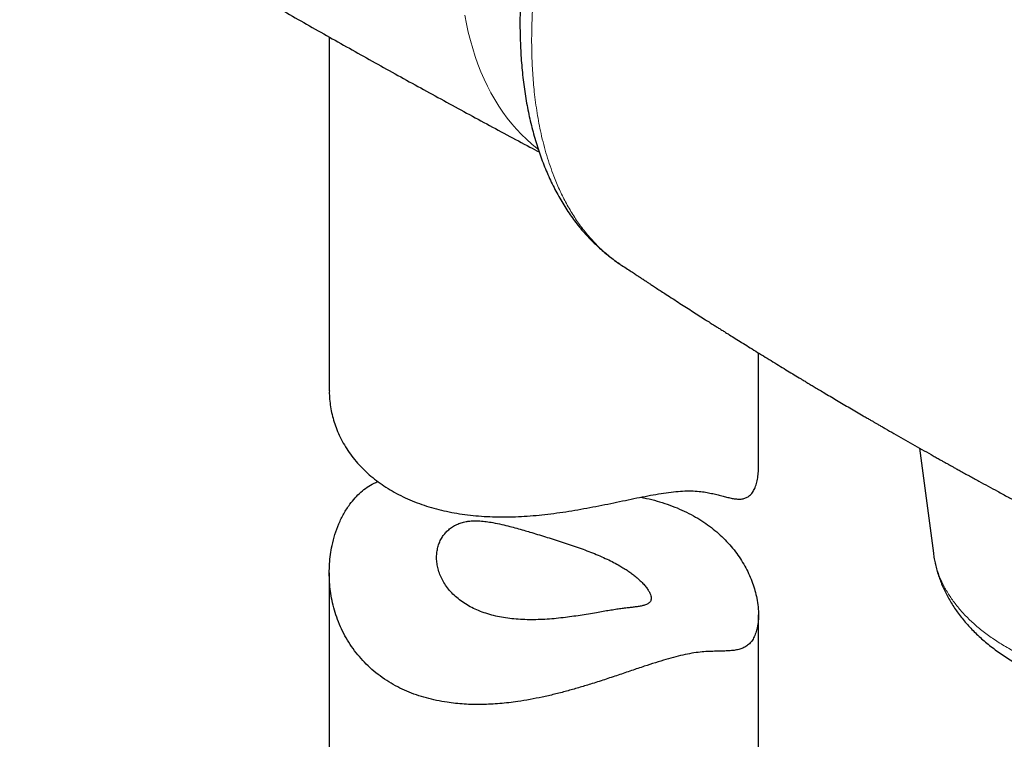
# Model space of a CAD drawing. Header units: millimetres. Extents: x 8 to 791, y 12 to 1717.
# Tile 22 of 256: x 618 to 652, y 470 to 495. Entities that reach past the tile are written whole.
import ezdxf

# ---------------------------------------------------------------- set-up
doc = ezdxf.new("R2010")
doc.units = ezdxf.units.MM

msp = doc.modelspace()

# ---------------------------------------------------------------- linework, layer by layer
at = {"color": 7, "linetype": 'Continuous', "lineweight": 30}
for p, q in [((628.879, 494.654), (628.879, 482.29)), ((639.041, 486.715), (639.037, 486.718)), ((643.879, 479.626), (643.879, 483.611)), ((649.501, 480.286), (649.989, 476.607)), ((628.879, 475.924), (628.879, 452.457)), ((643.879, 452.457), (643.879, 474.453))]:
    msp.add_line(p, q, dxfattribs=at)
at = {"color": 8, "linetype": 'Continuous', "lineweight": 0, "flags": 128}
msp.add_lwpolyline([(636.172, 490.737), (636.142, 490.76), (635.952, 490.914), (635.768, 491.078), (635.591, 491.25), (635.419, 491.431), (635.254, 491.621), (635.096, 491.82), (634.944, 492.027), (634.799, 492.242), (634.66, 492.466), (634.529, 492.698), (634.405, 492.937), (634.287, 493.185), (634.177, 493.44), (634.075, 493.702), (633.979, 493.972), (633.891, 494.249), (633.81, 494.532), (633.737, 494.823), (633.672, 495.119), (633.614, 495.422)], dxfattribs=at)
at = {"color": 8, "linetype": 'Continuous', "lineweight": 0}
for points, knots in [([(639.037, 486.718), (638.931, 486.791), (638.756, 486.912), (638.525, 487.104), (638.336, 487.274), (638.157, 487.454), (637.985, 487.641), (637.82, 487.838), (637.617, 488.102), (637.384, 488.446), (637.137, 488.875), (636.916, 489.323), (636.739, 489.746), (636.594, 490.144), (636.476, 490.511), (636.37, 490.891), (636.28, 491.266), (636.204, 491.634), (636.141, 491.993), (636.087, 492.36), (636.031, 492.825), (635.982, 493.394), (635.953, 494.045), (635.948, 494.683), (635.964, 495.304), (635.999, 495.939), (636.055, 496.59), (636.132, 497.252), (636.23, 497.928), (636.347, 498.614), (636.485, 499.303), (636.64, 499.993), (636.813, 500.683), (637.006, 501.379), (637.218, 502.08), (637.448, 502.784), (637.698, 503.49), (637.966, 504.197), (638.244, 504.884), (638.529, 505.548), (638.811, 506.169), (639.096, 506.764), (639.381, 507.336), (639.678, 507.902), (639.967, 508.429), (640.244, 508.916), (640.51, 509.365), (640.781, 509.809), (641.069, 510.263), (641.372, 510.725), (641.693, 511.195), (642.02, 511.656), (642.338, 512.088), (642.645, 512.491), (642.942, 512.867), (643.243, 513.235), (643.619, 513.68), (644.073, 514.192), (644.542, 514.69), (644.949, 515.099), (645.29, 515.43), (645.634, 515.75), (645.981, 516.058), (646.33, 516.355), (646.681, 516.64), (647.033, 516.913), (647.268, 517.084), (647.386, 517.169)], [0, 0, 0, 0, 0.01768, 0.029234, 0.040797, 0.051915, 0.063033, 0.074181, 0.085329, 0.105783, 0.126282, 0.14554, 0.164836, 0.178819, 0.192802, 0.206844, 0.220885, 0.233032, 0.24518, 0.257365, 0.269551, 0.290342, 0.31118, 0.329183, 0.347218, 0.365372, 0.383526, 0.401811, 0.420096, 0.438505, 0.456948, 0.474932, 0.492946, 0.511079, 0.529212, 0.547475, 0.565739, 0.584126, 0.602546, 0.619441, 0.636363, 0.651685, 0.667008, 0.682407, 0.697807, 0.710433, 0.723059, 0.735727, 0.748396, 0.762407, 0.776417, 0.790486, 0.804554, 0.816722, 0.82889, 0.841097, 0.853303, 0.874127, 0.894999, 0.90805, 0.921102, 0.934199, 0.947297, 0.960449, 0.9736, 0.9868, 1, 1, 1, 1]), ([(649.991, 476.607), (649.995, 476.578), (650.008, 476.463), (650.05, 476.268), (650.118, 476.022), (650.22, 475.745), (650.364, 475.435), (650.565, 475.098), (650.802, 474.773), (651.074, 474.46), (651.382, 474.159), (651.725, 473.872), (652.102, 473.599), (652.506, 473.345), (652.938, 473.109), (653.337, 472.92), (653.693, 472.771), (653.999, 472.653), (654.314, 472.544), (654.639, 472.442), (654.971, 472.349), (655.313, 472.264), (655.661, 472.188), (656.087, 472.107), (656.591, 472.03), (657.178, 471.966), (657.767, 471.927), (658.359, 471.911), (658.954, 471.92), (659.553, 471.952), (660.151, 472.01), (660.738, 472.091), (661.315, 472.195), (661.833, 472.31), (662.293, 472.431), (662.697, 472.552), (663.084, 472.682), (663.457, 472.822), (663.809, 472.967), (664.147, 473.121), (664.467, 473.28), (664.774, 473.446), (664.967, 473.563), (665.063, 473.621)], [0, 0, 0, 0, 0.007419, 0.028536, 0.048916, 0.069339, 0.099413, 0.129213, 0.159151, 0.188546, 0.218075, 0.24805, 0.277752, 0.307591, 0.336889, 0.366319, 0.38461, 0.402932, 0.421368, 0.439804, 0.458372, 0.47694, 0.495627, 0.514347, 0.544302, 0.573983, 0.6038, 0.633075, 0.66248, 0.692522, 0.722289, 0.752191, 0.78155, 0.811039, 0.833354, 0.855282, 0.877264, 0.898309, 0.919401, 0.939756, 0.960154, 0.980057, 1, 1, 1, 1])]:
    msp.add_open_spline(points, degree=3, knots=knots, dxfattribs=at)
at = {"color": 7, "linetype": 'Continuous', "lineweight": 30}
for points, knots in [([(646.529, 517.143), (646.524, 517.139), (646.436, 517.075), (646.268, 516.95), (646.029, 516.768), (645.793, 516.581), (645.548, 516.38), (645.288, 516.158), (645.017, 515.919), (644.742, 515.668), (644.469, 515.409), (644.199, 515.144), (643.93, 514.872), (643.663, 514.594), (643.399, 514.308), (643.138, 514.018), (642.882, 513.724), (642.629, 513.425), (642.378, 513.119), (642.129, 512.807), (641.884, 512.49), (641.641, 512.167), (641.402, 511.839), (641.166, 511.506), (640.932, 511.168), (640.702, 510.824), (640.475, 510.475), (640.252, 510.122), (640.033, 509.767), (639.82, 509.409), (639.611, 509.049), (639.407, 508.685), (639.207, 508.319), (639.011, 507.95), (638.82, 507.577), (638.633, 507.201), (638.45, 506.822), (638.271, 506.44), (638.097, 506.056), (637.929, 505.67), (637.766, 505.283), (637.607, 504.894), (637.454, 504.503), (637.306, 504.112), (637.163, 503.719), (637.026, 503.327), (636.895, 502.936), (636.771, 502.546), (636.652, 502.157), (636.539, 501.769), (636.432, 501.38), (636.33, 500.99), (636.234, 500.6), (636.143, 500.209), (636.058, 499.819), (635.98, 499.43), (635.908, 499.043), (635.842, 498.659), (635.783, 498.278), (635.73, 497.9), (635.683, 497.525), (635.643, 497.15), (635.61, 496.779), (635.583, 496.41), (635.563, 496.045), (635.549, 495.683), (635.542, 495.323), (635.542, 494.967), (635.549, 494.615), (635.562, 494.266), (635.582, 493.921), (635.61, 493.58), (635.644, 493.242), (635.685, 492.91), (635.733, 492.584), (635.789, 492.264), (635.851, 491.95), (635.92, 491.641), (635.997, 491.338), (636.081, 491.039), (636.172, 490.747), (636.27, 490.462), (636.374, 490.184), (636.486, 489.912), (636.606, 489.645), (636.73, 489.39), (636.861, 489.142), (636.999, 488.902), (637.143, 488.668), (637.294, 488.443), (637.451, 488.226), (637.613, 488.018), (637.781, 487.82), (637.953, 487.631), (638.131, 487.45), (638.315, 487.277), (638.505, 487.113), (638.699, 486.957), (638.875, 486.826), (638.989, 486.75), (639.034, 486.72)], [0, 0, 0, 0, 0.0006049, 0.0100754, 0.0190635, 0.0276735, 0.0368223, 0.0468886, 0.0574785, 0.0680816, 0.0787054, 0.0893592, 0.0998703, 0.1105085, 0.1211205, 0.1316703, 0.1421251, 0.1524537, 0.1629533, 0.1734224, 0.1838794, 0.1943311, 0.2047845, 0.2152446, 0.2257179, 0.2362115, 0.2467325, 0.2572797, 0.2677319, 0.2781435, 0.2885313, 0.2989035, 0.3092685, 0.3196345, 0.3300075, 0.3403954, 0.3508063, 0.36125, 0.3717346, 0.3821276, 0.3925523, 0.4029991, 0.4134585, 0.4239207, 0.434373, 0.444806, 0.4552105, 0.4655777, 0.4759071, 0.4862135, 0.4965672, 0.5069751, 0.5174268, 0.5279118, 0.5384193, 0.5489383, 0.5594568, 0.5699615, 0.5804397, 0.5907876, 0.6012786, 0.611766, 0.622254, 0.6327464, 0.6432468, 0.6537596, 0.6642888, 0.6748386, 0.6854127, 0.6959903, 0.7065449, 0.7172171, 0.7278534, 0.7384594, 0.7490408, 0.7596027, 0.77015, 0.780687, 0.7912182, 0.8017549, 0.8124169, 0.8228078, 0.8332789, 0.8437888, 0.854285, 0.8646972, 0.874774, 0.8850626, 0.8952704, 0.9054026, 0.9154847, 0.9255004, 0.9352859, 0.945073, 0.9548496, 0.9646069, 0.9743366, 0.9840311, 0.9936837, 1, 1, 1, 1]), ([(618.059, 501.024), (618.187, 500.945), (618.834, 500.547), (620.004, 499.837), (621.57, 498.894), (623.142, 497.961), (624.719, 497.036), (626.301, 496.12), (627.887, 495.212), (629.479, 494.313), (631.075, 493.422), (632.675, 492.541), (634.28, 491.668), (635.459, 491.033), (636.105, 490.692), (636.212, 490.635)], [0, 0, 0, 0, 0.021554, 0.108932, 0.196313, 0.283694, 0.371074, 0.458452, 0.545827, 0.633197, 0.720561, 0.807919, 0.895268, 0.982607, 1, 1, 1, 1]), ([(639.036, 486.717), (639.06, 486.701), (639.149, 486.642), (639.294, 486.545), (639.461, 486.435), (639.598, 486.345), (639.705, 486.274), (639.779, 486.225), (639.826, 486.195), (639.853, 486.177), (639.875, 486.162), (639.901, 486.145), (639.932, 486.125), (639.985, 486.09), (640.067, 486.036), (640.185, 485.959), (640.325, 485.867), (640.483, 485.765), (640.754, 485.588), (641.123, 485.35), (641.581, 485.055), (641.935, 484.829), (642.184, 484.671), (642.329, 484.579), (642.453, 484.501), (642.549, 484.44), (642.625, 484.393), (642.692, 484.351), (642.77, 484.301), (642.897, 484.222), (643.071, 484.113), (643.294, 483.974), (643.532, 483.826), (643.785, 483.668), (644.048, 483.506), (644.314, 483.343), (644.576, 483.182), (644.829, 483.028), (645.067, 482.883), (645.254, 482.77), (645.387, 482.69), (645.467, 482.642), (645.537, 482.6), (645.608, 482.557), (645.702, 482.5), (645.827, 482.426), (645.984, 482.332), (646.171, 482.22), (646.382, 482.094), (646.609, 481.96), (646.838, 481.824), (647.071, 481.687), (647.305, 481.55), (647.507, 481.432), (647.67, 481.337), (647.789, 481.268), (647.89, 481.209), (647.983, 481.155), (648.079, 481.1), (648.187, 481.037), (648.366, 480.934), (648.615, 480.791), (648.931, 480.61), (649.255, 480.425), (649.581, 480.241), (649.846, 480.091), (650.049, 479.977), (650.185, 479.901), (650.303, 479.835), (650.394, 479.784), (650.462, 479.746), (650.522, 479.713), (650.592, 479.674), (650.684, 479.623), (650.797, 479.56), (650.933, 479.485), (651.086, 479.4), (651.249, 479.31), (651.414, 479.22), (651.739, 479.041), (652.074, 478.859), (652.418, 478.673), (652.606, 478.571), (652.783, 478.476), (652.936, 478.394), (653.06, 478.327), (653.147, 478.281), (653.204, 478.25), (653.245, 478.228), (653.293, 478.203), (653.357, 478.169), (653.44, 478.125), (653.539, 478.072), (653.648, 478.014), (653.797, 477.936), (653.975, 477.841), (654.178, 477.735), (654.373, 477.632), (654.573, 477.527), (654.79, 477.415), (654.984, 477.313), (655.142, 477.232), (655.248, 477.177), (655.325, 477.137), (655.39, 477.104), (655.459, 477.068), (655.545, 477.024), (655.651, 476.969), (655.774, 476.906), (655.917, 476.833), (656.071, 476.754), (656.231, 476.673), (656.389, 476.593), (656.573, 476.499), (656.783, 476.393), (657.016, 476.276), (657.251, 476.158), (657.496, 476.036), (657.704, 475.932), (657.831, 475.869), (657.869, 475.85)], [0, 0, 0, 0, 0.003993, 0.014889, 0.02413, 0.031714, 0.03764, 0.041909, 0.044101, 0.04531, 0.046438, 0.047849, 0.049543, 0.051519, 0.056705, 0.063189, 0.070972, 0.079988, 0.089207, 0.115736, 0.140906, 0.164717, 0.173823, 0.181743, 0.188476, 0.194024, 0.19755, 0.200808, 0.205043, 0.210322, 0.221461, 0.233554, 0.246576, 0.260206, 0.274792, 0.289211, 0.303463, 0.317191, 0.330057, 0.342023, 0.347344, 0.351582, 0.354862, 0.358558, 0.363044, 0.370114, 0.37854, 0.388323, 0.400281, 0.412388, 0.424645, 0.437053, 0.44961, 0.462035, 0.469363, 0.475686, 0.481002, 0.48551, 0.490505, 0.496224, 0.502666, 0.519046, 0.535861, 0.552986, 0.570239, 0.587389, 0.594901, 0.602359, 0.608732, 0.613543, 0.616793, 0.619388, 0.623062, 0.62785, 0.633751, 0.640903, 0.64919, 0.657847, 0.666492, 0.675122, 0.708895, 0.718906, 0.728898, 0.738401, 0.746396, 0.752848, 0.757757, 0.759985, 0.761744, 0.764136, 0.767468, 0.771738, 0.776948, 0.78288, 0.788678, 0.800114, 0.810586, 0.82022, 0.830426, 0.841598, 0.853737, 0.860598, 0.866034, 0.870038, 0.872616, 0.875941, 0.880722, 0.885979, 0.892308, 0.899707, 0.907952, 0.916173, 0.924284, 0.932287, 0.944519, 0.956487, 0.968203, 0.980567, 0.994125, 1, 1, 1, 1]), ([(628.881, 482.29), (628.88, 482.257), (628.878, 482.136), (628.895, 481.925), (628.931, 481.658), (628.989, 481.392), (629.067, 481.129), (629.167, 480.862), (629.291, 480.595), (629.442, 480.327), (629.616, 480.068), (629.812, 479.819), (630.031, 479.58), (630.268, 479.357), (630.521, 479.15), (630.788, 478.96), (631.072, 478.783), (631.375, 478.621), (631.694, 478.474), (632.023, 478.344), (632.361, 478.231), (632.707, 478.135), (633.064, 478.054), (633.431, 477.988), (633.808, 477.938), (634.193, 477.903), (634.586, 477.882), (634.984, 477.877), (635.389, 477.885), (635.797, 477.907), (636.208, 477.941), (636.624, 477.987), (637.044, 478.045), (637.465, 478.112), (637.886, 478.186), (638.304, 478.267), (638.718, 478.352), (639.126, 478.438), (639.526, 478.522), (639.915, 478.6), (640.293, 478.67), (640.652, 478.728), (640.991, 478.769), (641.307, 478.791), (641.601, 478.792), (641.858, 478.77), (642.083, 478.735), (642.281, 478.693), (642.467, 478.647), (642.64, 478.602), (642.804, 478.56), (642.959, 478.526), (643.105, 478.504), (643.243, 478.499), (643.37, 478.517), (643.488, 478.562), (643.596, 478.64), (643.689, 478.756), (643.766, 478.908), (643.824, 479.09), (643.862, 479.299), (643.878, 479.481), (643.878, 479.594), (643.878, 479.626)], [0, 0, 0, 0, 0.005935, 0.021835, 0.037777, 0.053772, 0.06981, 0.085898, 0.103224, 0.120615, 0.138063, 0.155587, 0.173172, 0.190827, 0.207598, 0.224432, 0.241322, 0.258283, 0.275302, 0.292386, 0.308768, 0.325207, 0.341697, 0.358251, 0.374856, 0.391517, 0.408244, 0.425027, 0.44186, 0.458757, 0.475703, 0.492707, 0.510041, 0.527441, 0.544902, 0.562447, 0.580065, 0.597773, 0.615454, 0.63324, 0.651145, 0.669185, 0.686905, 0.704772, 0.722792, 0.740958, 0.756562, 0.772222, 0.78791, 0.803647, 0.8194, 0.835201, 0.851027, 0.866902, 0.882565, 0.898312, 0.91418, 0.930211, 0.945904, 0.961744, 0.977712, 0.993785, 1, 1, 1, 1]), ([(641.682, 477.873), (641.777, 477.816), (641.968, 477.701), (642.233, 477.509), (642.483, 477.303), (642.714, 477.082), (642.927, 476.848), (643.118, 476.605), (643.289, 476.354), (643.438, 476.098), (643.566, 475.835), (643.673, 475.569), (643.759, 475.301), (643.826, 475.02), (643.869, 474.731), (643.884, 474.439), (643.87, 474.21), (643.843, 474.038), (643.808, 473.889), (643.752, 473.728), (643.667, 473.569), (643.561, 473.441), (643.439, 473.346), (643.301, 473.279), (643.149, 473.234), (642.983, 473.208), (642.803, 473.194), (642.608, 473.188), (642.395, 473.184), (642.163, 473.178), (641.907, 473.162), (641.626, 473.128), (641.321, 473.072), (640.993, 472.994), (640.645, 472.897), (640.276, 472.784), (639.946, 472.677), (639.665, 472.583), (639.438, 472.506), (639.207, 472.428), (638.894, 472.322), (638.495, 472.189), (638.034, 472.041), (637.591, 471.907), (637.17, 471.787), (636.746, 471.678), (636.32, 471.58), (635.893, 471.495), (635.503, 471.431), (635.151, 471.385), (634.837, 471.353), (634.523, 471.331), (634.211, 471.321), (633.902, 471.321), (633.594, 471.334), (633.291, 471.359), (632.967, 471.4), (632.625, 471.461), (632.268, 471.547), (631.921, 471.655), (631.586, 471.784), (631.265, 471.936), (630.953, 472.112), (630.652, 472.315), (630.367, 472.544), (630.105, 472.793), (629.868, 473.06), (629.654, 473.345), (629.466, 473.646), (629.303, 473.961), (629.167, 474.286), (629.057, 474.621), (628.975, 474.952), (628.919, 475.278), (628.886, 475.598), (628.875, 475.92), (628.886, 476.242), (628.918, 476.564), (628.978, 476.907), (629.072, 477.269), (629.185, 477.581), (629.295, 477.82), (629.386, 477.994), (629.487, 478.162), (629.615, 478.349), (629.777, 478.547), (629.98, 478.748), (630.202, 478.92), (630.402, 479.044), (630.532, 479.096), (630.577, 479.114)], [0, 0, 0, 0, 0.011556, 0.02315, 0.034795, 0.046479, 0.058213, 0.069984, 0.081525, 0.093101, 0.10472, 0.116374, 0.128072, 0.139809, 0.153367, 0.166996, 0.180708, 0.18761, 0.194527, 0.206044, 0.217645, 0.229343, 0.241134, 0.252777, 0.264472, 0.276214, 0.287982, 0.29978, 0.3116, 0.32373, 0.335904, 0.348148, 0.360498, 0.372685, 0.384987, 0.397399, 0.409913, 0.416982, 0.424066, 0.431198, 0.438331, 0.45269, 0.467133, 0.479422, 0.491752, 0.504133, 0.516551, 0.529018, 0.541523, 0.550798, 0.56009, 0.569421, 0.57877, 0.588169, 0.597588, 0.60705, 0.616533, 0.628372, 0.640255, 0.652197, 0.664186, 0.676236, 0.688337, 0.701283, 0.714173, 0.727123, 0.739939, 0.752811, 0.765777, 0.778677, 0.791628, 0.804434, 0.817284, 0.829001, 0.840749, 0.852538, 0.86436, 0.876224, 0.888121, 0.90297, 0.917899, 0.925411, 0.932923, 0.940484, 0.948061, 0.959418, 0.970843, 0.982344, 0.993934, 1, 1, 1, 1]), ([(639.765, 478.569), (639.831, 478.556), (640.025, 478.518), (640.334, 478.436), (640.692, 478.325), (641.037, 478.194), (641.37, 478.045), (641.578, 477.93), (641.682, 477.873)], [0, 0, 0, 0, 0.093922, 0.273629, 0.454141, 0.635299, 0.817306, 1, 1, 1, 1]), ([(639.03, 476.17), (638.96, 476.209), (638.818, 476.289), (638.586, 476.403), (638.339, 476.515), (638.081, 476.622), (637.815, 476.724), (637.542, 476.822), (637.262, 476.918), (636.981, 477.011), (636.702, 477.1), (636.428, 477.186), (636.156, 477.269), (635.906, 477.345), (635.663, 477.416), (635.428, 477.483), (635.171, 477.552), (634.892, 477.621), (634.619, 477.679), (634.365, 477.719), (634.154, 477.74), (633.964, 477.745), (633.803, 477.737), (633.644, 477.714), (633.487, 477.676), (633.328, 477.614), (633.181, 477.534), (633.049, 477.436), (632.934, 477.322), (632.836, 477.194), (632.756, 477.052), (632.694, 476.899), (632.651, 476.735), (632.629, 476.564), (632.627, 476.387), (632.647, 476.202), (632.691, 476.012), (632.76, 475.819), (632.854, 475.629), (632.973, 475.444), (633.116, 475.266), (633.284, 475.099), (633.476, 474.943), (633.688, 474.803), (633.915, 474.68), (634.157, 474.575), (634.416, 474.486), (634.688, 474.413), (634.97, 474.357), (635.259, 474.318), (635.559, 474.293), (635.866, 474.283), (636.179, 474.286), (636.494, 474.302), (636.813, 474.328), (637.125, 474.363), (637.428, 474.404), (637.72, 474.449), (638.006, 474.496), (638.27, 474.541), (638.51, 474.582), (638.726, 474.618), (638.929, 474.65), (639.102, 474.674), (639.258, 474.694), (639.397, 474.71), (639.539, 474.727), (639.68, 474.746), (639.814, 474.77), (639.925, 474.8), (640.007, 474.837), (640.064, 474.878), (640.101, 474.922), (640.124, 474.977), (640.132, 475.042), (640.119, 475.124), (640.085, 475.218), (640.027, 475.322), (639.946, 475.436), (639.843, 475.555), (639.716, 475.68), (639.581, 475.796), (639.447, 475.9), (639.318, 475.991), (639.18, 476.081), (639.08, 476.14), (639.03, 476.17)], [0, 0, 0, 0, 0.0120135, 0.0240269, 0.0362526, 0.0484781, 0.0604979, 0.0725176, 0.0846928, 0.0970059, 0.1088285, 0.1206519, 0.1326609, 0.1446711, 0.1543042, 0.1659935, 0.1776836, 0.1914712, 0.2074344, 0.2199127, 0.2323896, 0.2425223, 0.2526538, 0.2611688, 0.2721425, 0.2831156, 0.2942876, 0.3054597, 0.3164296, 0.3274001, 0.3385545, 0.3497096, 0.3610956, 0.3724821, 0.3840381, 0.3955944, 0.4080367, 0.4205605, 0.4332103, 0.4460329, 0.458816, 0.4717885, 0.4848582, 0.4981283, 0.5106735, 0.5233078, 0.5360791, 0.5490371, 0.5615548, 0.5741569, 0.5868881, 0.5997956, 0.6125636, 0.6255184, 0.6385699, 0.6518241, 0.6643126, 0.6769028, 0.6896595, 0.7026511, 0.7139781, 0.7253052, 0.7368483, 0.7483924, 0.7573133, 0.7681099, 0.7789077, 0.7916132, 0.8063412, 0.8210529, 0.8340793, 0.8453627, 0.8566453, 0.8661508, 0.8783573, 0.8905628, 0.9029039, 0.915446, 0.9276674, 0.9398889, 0.9522619, 0.9648506, 0.9735977, 0.9823448, 0.9911724, 1, 1, 1, 1]), ([(649.99, 476.607), (649.991, 476.594), (650.001, 476.514), (650.027, 476.368), (650.069, 476.169), (650.122, 475.971), (650.185, 475.776), (650.257, 475.582), (650.339, 475.39), (650.43, 475.2), (650.531, 475.013), (650.641, 474.828), (650.761, 474.646), (650.89, 474.466), (651.028, 474.29), (651.176, 474.117), (651.333, 473.948), (651.499, 473.782), (651.674, 473.621), (651.858, 473.464), (652.05, 473.312), (652.249, 473.164), (652.457, 473.021), (652.672, 472.884), (652.894, 472.752), (653.123, 472.625), (653.358, 472.505), (653.599, 472.39), (653.846, 472.28), (654.098, 472.177), (654.355, 472.08), (654.617, 471.989), (654.883, 471.904), (655.153, 471.826), (655.427, 471.753), (655.705, 471.687), (655.985, 471.626), (656.268, 471.573), (656.554, 471.525), (656.843, 471.484), (657.133, 471.448), (657.425, 471.42), (657.718, 471.397), (658.012, 471.381), (658.308, 471.371), (658.603, 471.367), (658.899, 471.37), (659.195, 471.379), (659.491, 471.394), (659.786, 471.416), (660.08, 471.444), (660.373, 471.478), (660.664, 471.518), (660.954, 471.565), (661.241, 471.617), (661.526, 471.676), (661.809, 471.741), (662.088, 471.813), (662.364, 471.89), (662.637, 471.973), (662.906, 472.063), (663.171, 472.158), (663.431, 472.26), (663.687, 472.367), (663.938, 472.481), (664.184, 472.6), (664.423, 472.725), (664.615, 472.831), (664.725, 472.897), (664.758, 472.918)], [0, 0, 0, 0, 0.00268, 0.016428, 0.030202, 0.044018, 0.057891, 0.071834, 0.08586, 0.099981, 0.114208, 0.128548, 0.143007, 0.15759, 0.172298, 0.18713, 0.202081, 0.217146, 0.232316, 0.24758, 0.262927, 0.278344, 0.29382, 0.309341, 0.324896, 0.340475, 0.356068, 0.371668, 0.387265, 0.402855, 0.418435, 0.434002, 0.449554, 0.46509, 0.48061, 0.496113, 0.511602, 0.527076, 0.542536, 0.557985, 0.573424, 0.588855, 0.604279, 0.619699, 0.635115, 0.650532, 0.665949, 0.681369, 0.696793, 0.712224, 0.727664, 0.743114, 0.758576, 0.774053, 0.789545, 0.805055, 0.820585, 0.836135, 0.851707, 0.867303, 0.882923, 0.898567, 0.914237, 0.92993, 0.945647, 0.961386, 0.977144, 0.992918, 1, 1, 1, 1])]:
    msp.add_open_spline(points, degree=3, knots=knots, dxfattribs=at)

doc.saveas('drawing.dxf')
